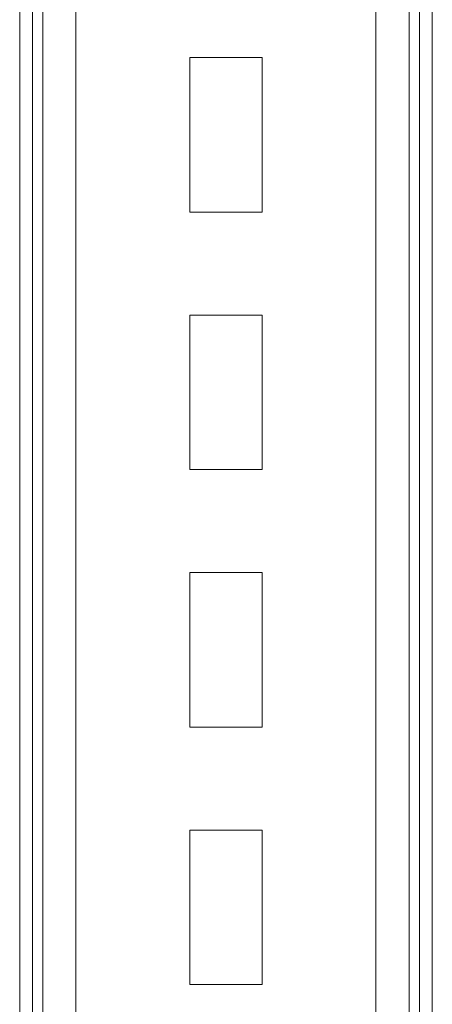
# Model space of a CAD drawing. Header units: millimetres. Extents: x 330 to 1856, y -20 to 3175.
# Tile 41 of 53: x 1083 to 1163, y 1881 to 2072. Entities that reach past the tile are written whole.
import ezdxf

# ---------------------------------------------------------------- set-up
doc = ezdxf.new("R2010")
doc.units = ezdxf.units.MM

msp = doc.modelspace()

# ---------------------------------------------------------------- linework, layer by layer
at = {"color": 7, "linetype": 'Continuous', "lineweight": 15}
for p, q in [((1152.23, 1774.98), (1152.23, 3174.98)), ((1158.63, 1774.98), (1158.63, 3174.98)), ((1160.68, 1774.98), (1160.68, 3174.98)), ((1163.14, 1774.98), (1163.14, 3174.98)), ((1083.14, 1774.98), (1083.14, 2180.98)), ((1116.14, 2064.98), (1116.14, 2034.98)), ((1130.14, 2064.98), (1116.14, 2064.98)), ((1130.14, 2034.98), (1130.14, 2064.98)), ((1116.14, 2034.98), (1130.14, 2034.98)), ((1116.14, 2014.98), (1116.14, 1984.98)), ((1130.14, 2014.98), (1116.14, 2014.98)), ((1130.14, 1984.98), (1130.14, 2014.98)), ((1116.14, 1984.98), (1130.14, 1984.98)), ((1116.14, 1964.98), (1116.14, 1934.98)), ((1130.14, 1964.98), (1116.14, 1964.98)), ((1130.14, 1934.98), (1130.14, 1964.98)), ((1116.14, 1934.98), (1130.14, 1934.98)), ((1116.14, 1914.98), (1116.14, 1884.98)), ((1130.14, 1914.98), (1116.14, 1914.98)), ((1130.14, 1884.98), (1130.14, 1914.98)), ((1116.14, 1884.98), (1130.14, 1884.98))]:
    msp.add_line(p, q, dxfattribs=at)
at = {"color": 8, "linetype": 'Continuous', "lineweight": 15}
for p, q in [((1085.61, 1774.98), (1085.61, 2180.98)), ((1087.65, 1774.98), (1087.65, 2180.98)), ((1094.05, 1774.98), (1094.05, 2180.98))]:
    msp.add_line(p, q, dxfattribs=at)

doc.saveas('drawing.dxf')
